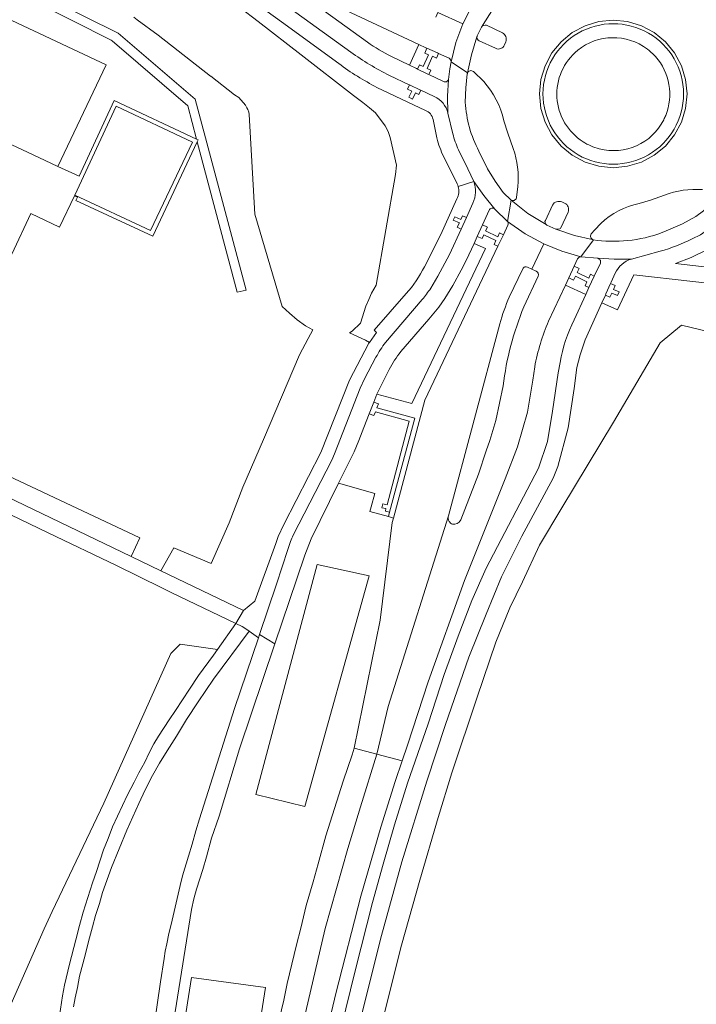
# Model space of a CAD drawing. Header units: metres. Extents: x 151213 to 156373, y 469495 to 475754.
# Tile 127 of 230: x 153640 to 153736, y 473066 to 473205. Entities that reach past the tile are written whole.
import ezdxf

# ---------------------------------------------------------------- set-up
doc = ezdxf.new("R2010")
doc.units = ezdxf.units.M
for name, color, linetype, lineweight in [('B-WE-OG-TERREIN_BEGROEID-GV', 252, 'Continuous', 18), ('B-WE-VH-GESLOTENVERHARDING_ASFALT-GV', 252, 'Continuous', 18), ('B-WE-VH-GESLOTENVERHARDING_BETON-GV', 252, 'Continuous', 18), ('B-WE-VH-GESLOTENVERHARDING_KUNSTSTOF-GV', 252, 'Continuous', 18), ('B-WE-VH-OPENVERHARDING_BETONSTRAATSTEEN-GV', 252, 'Continuous', 18), ('B-WE-VH-OPENVERHARDING_TEGEL-GV', 252, 'Continuous', 18)]:
    doc.layers.add(name, color=color, linetype=linetype, lineweight=lineweight)

msp = doc.modelspace()

# ---------------------------------------------------------------- linework, layer by layer
at = {"layer": 'B-WE-OG-TERREIN_BEGROEID-GV', "flags": 128}
for points in [[(153685.643, 473199.209), (153677.489, 473205.153), (153663.792, 473215.103), (153662.635, 473215.8), (153659.592, 473217.288), (153659.709, 473217.526), (153660.208, 473218.545), (153643.119, 473226.591), (153627.089, 473234.074)], [(153625.731, 473217.723), (153654.327, 473203.562), (153665.23, 473194.14), (153672.469, 473167), (153671.23, 473166.715), (153665.54, 473188.105), (153659.206, 473174.695), (153648.306, 473179.768), (153648.527, 473180.223), (153648.095, 473180.429), (153645.989, 473175.975), (153641.907, 473177.916), (153639.177, 473172.108)], [(153627.252, 473210.958), (153652.589, 473199.04), (153645.755, 473184.573), (153648.743, 473183.222), (153653.738, 473193.982), (153665.445, 473188.459), (153664.179, 473193.22), (153653.475, 473202.435), (153653.327, 473202.562), (153625.367, 473216.645)], [(153671.607, 473207.177), (153674.174, 473205.22), (153680.299, 473200.477), (153687.732, 473194.666), (153689.059, 473193.693), (153690.034, 473192.947), (153690.88, 473192.223), (153692.26, 473190.353), (153692.662, 473189.562), (153692.963, 473188.707), (153693.851, 473184.797), (153693.715, 473183.453), (153690.958, 473167.72), (153690.278, 473166.61), (153689.907, 473165.664), (153689.471, 473164.744), (153688.72, 473162.322), (153687.559, 473161.191), (153687.183, 473160.948), (153689.439, 473159.885), (153689.994, 473159.597), (153691.022, 473161.01), (153690.689, 473161.305), (153695.228, 473166.517)], [(153629.75, 473144.78), (153657.39, 473131.8), (153656.152, 473129.152), (153660.388, 473127.115), (153662.23, 473130.39), (153667.54, 473128.14), (153670.07, 473133.92), (153672, 473138.99), (153674.94, 473145.77), (153680.05, 473157.83), (153681.309, 473160.162), (153681.972, 473161.388), (153680.922, 473161.95), (153679.753, 473162.792), (153678.654, 473163.724), (153677.609, 473164.706), (153673.698, 473177.828), (153672.925, 473191.998), (153672.863, 473192.324), (153672.738, 473192.67), (153672.603, 473192.947), (153672.377, 473193.314), (153671.432, 473194.417), (153670.849, 473194.788), (153667.447, 473197.421), (153667.442, 473197.424), (153659.996, 473203.243), (153656.992, 473205.453), (153656.534, 473205.837)], [(153697.965, 473192.574), (153691.062, 473195.839)], [(153699.598, 473188.644), (153699.034, 473191.283)], [(153702.462, 473182.105), (153700.549, 473185.955)], [(153697.825, 473170.351), (153700.143, 473174.949), (153702.434, 473179.979)], [(153692.818, 473155.757), (153691.061, 473152.251), (153696.01, 473150.889), (153706.507, 473172.926), (153704.866, 473173.652), (153703.729, 473171.22), (153703.044, 473169.876), (153701.859, 473167.693)], [(153744.336, 473167.32), (153727.553, 473169.185), (153725.268, 473164.211), (153723.024, 473165.221), (153720.631, 473159.938), (153719.922, 473157.822), (153719.491, 473156.017), (153719.113, 473153.026), (153718.226, 473147.454), (153716.774, 473141.952), (153716.119, 473140.276), (153711.66, 473132.03), (153708.78, 473126.26), (153706.6, 473120.98), (153704.14, 473114.83), (153700.79, 473105.3), (153698.17, 473097.21), (153694.59, 473085.75), (153691.73, 473075.28), (153688.35, 473061.89)], [(153720.734, 473166.392), (153717.838, 473167.744), (153715.459, 473162.598)], [(153719.103, 473162.794), (153720.734, 473166.392)], [(153698.445, 473162.911), (153694.458, 473158.275)], [(153692.05, 473063.908), (153694.56, 473073.891), (153697.156, 473083.146), (153699.777, 473092.049), (153701.705, 473098.404), (153705.29, 473109.155), (153707.974, 473117.002), (153709.96, 473121.884), (153711.744, 473125.553), (153714.178, 473130.753), (153717.316, 473136.093), (153724.686, 473148.236), (153731.306, 473159.529), (153734.36, 473162.049), (153751.831, 473157.799)], [(153685.92, 473061.99), (153688, 473070.44), (153690.46, 473079.96), (153691.96, 473085.44), (153693.54, 473091.01), (153695.41, 473096.96), (153698.35, 473105.39), (153700.62, 473112.37), (153702.59, 473117.83), (153704.55, 473122.92), (153706.57, 473127.52), (153714.024, 473141.697), (153715.282, 473145.499), (153716.005, 473149.797), (153716.82, 473155.267), (153717.077, 473156.75)], [(153713.486, 473156.117), (153713.226, 473154.2), (153712.444, 473149.666), (153711.044, 473144.725), (153709.3, 473140.186), (153703.486, 473125.747), (153698.331, 473111.328), (153695.391, 473102.348), (153694.638, 473100.103), (153693.66, 473097.19), (153691.64, 473090.7), (153688.78, 473080.9), (153685.21, 473067.02), (153683.99, 473061.81)], [(153676.83, 473061.99), (153677.84, 473066.1), (153678.32, 473068.46), (153679.62, 473073.98), (153680.27, 473076.32), (153681.01, 473079.57), (153681.99, 473082.92), (153682.71, 473085.45), (153683.82, 473089.45), (153686.29, 473097.22), (153687.56, 473100.95), (153687.852, 473101.906), (153691.511, 473120.131), (153693.23, 473133.972), (153693.404, 473134.625), (153692.697, 473134.824), (153690.08, 473135.56), (153690.254, 473136.226), (153690.765, 473138.116), (153685.624, 473139.587), (153681.714, 473131.683), (153680.804, 473129.36), (153679.685, 473125.995), (153676.539, 473116.737), (153671.56, 473101.82), (153668.64, 473092.25), (153667.57, 473089.12), (153666.85, 473086.49), (153666.31, 473084.66), (153665.42, 473081.87), (153665.06, 473080.49), (153664.73, 473079), (153660.601, 473053.182)], [(153658.81, 473058.206), (153660.34, 473068.71), (153660.85, 473072.02), (153660.99, 473073.08), (153661.23, 473074.11), (153661.51, 473075.55), (153661.83, 473076.84), (153663.11, 473082.37), (153663.46, 473083.78), (153664.29, 473086.58), (153664.82, 473088.29), (153665.33, 473090.14), (153665.84, 473091.89), (153670.84, 473107.57), (153674.242, 473117.587), (153672.909, 473118.561), (153667.85, 473111.72), (153665.69, 473108.52), (153664.02, 473105.97), (153662.59, 473103.62), (153661.26, 473101.54), (153660.19, 473099.8), (153659.19, 473098.04), (153658.14, 473095.98), (153657.23, 473094.05), (153655.52, 473090.27), (153653.37, 473084.93), (153652.1, 473081.4), (153651.64, 473079.84), (153651.1, 473078.15), (153650.64, 473076.51), (153650.08, 473074.42), (153649.62, 473072.51), (153648.82, 473069.52), (153648.51, 473067.89), (153648.2, 473066.41), (153647.96, 473065.13)], [(153645.96, 473063.89), (153646.41, 473066.69), (153646.69, 473068.21), (153647.4, 473071.19), (153648.31, 473074.66), (153648.82, 473076.69), (153649.33, 473078.61), (153650.67, 473082.75), (153651.24, 473084.4), (153652.22, 473087.46), (153652.86, 473089.07), (153653.49, 473090.71), (153654.19, 473092.26), (153655.64, 473095.3), (153656.58, 473097.07), (153657.26, 473098.43), (153658.1, 473099.94), (153658.7, 473101.23), (153659.37, 473102.52), (153660.03, 473103.61), (153661.54, 473105.96), (153662.46, 473107.27), (153664.42, 473110.31), (153665.71, 473112.25), (153667.86, 473115.12), (153668.435, 473115.935), (153663.114, 473116.681), (153661.767, 473115.371), (153652.288, 473094.081), (153644.915, 473078.683), (153643.797, 473076.227), (153636.429, 473059.664)]]:
    msp.add_lwpolyline(points, dxfattribs=at)
at = {"layer": 'B-WE-OG-TERREIN_BEGROEID-GV'}
for points in [[(153691.062, 473195.839, -0.0380882), (153685.643, 473199.209)], [(153699.034, 473191.283, 0.2516998), (153697.965, 473192.574)], [(153700.549, 473185.955, -0.0545516), (153699.598, 473188.644)], [(153702.609, 473181.759, 0.0429648), (153702.462, 473182.105)], [(153702.434, 473179.979, 0.2106267), (153702.609, 473181.759)], [(153695.228, 473166.517, 0.0601934), (153697.825, 473170.351)], [(153701.859, 473167.693, -0.0585628), (153698.445, 473162.911)], [(153715.459, 473162.598, 0.056031), (153713.486, 473156.117)], [(153717.077, 473156.75, -0.0694511), (153719.103, 473162.794)], [(153694.458, 473158.275, 0.0428292), (153692.818, 473155.757)]]:
    msp.add_lwpolyline(points, format="xyb", dxfattribs=at)
at = {"layer": 'B-WE-OG-TERREIN_BEGROEID-GV', "flags": 128}
for points in [[(153682.556, 473128.002), (153689.985, 473126.405), (153680.815, 473093.641), (153673.867, 473095.348)], [(153682.556, 473128.002), (153673.867, 473095.348), (153680.815, 473093.641), (153689.985, 473126.405)], [(153664.738, 473069.307), (153675.215, 473067.884), (153671.475, 473044.23), (153661.034, 473045.881)], [(153664.738, 473069.307), (153661.034, 473045.881), (153671.475, 473044.23), (153675.215, 473067.884)]]:
    msp.add_lwpolyline(points, close=True, dxfattribs=at)
at = {"layer": 'B-WE-VH-GESLOTENVERHARDING_ASFALT-GV', "flags": 128}
for points in [[(153645.32, 473226.593), (153645.63, 473226.45), (153660.619, 473219.383), (153664.194, 473217.529), (153665.088, 473216.979), (153681.978, 473209.01), (153682.019, 473208.999), (153682.15, 473208.928), (153697.026, 473201.935), (153698.027, 473201.479), (153698.176, 473201.411), (153699.665, 473200.732), (153699.816, 473200.663), (153701.32, 473199.977)], [(153689.711, 473202.243), (153681.596, 473208.131), (153681.497, 473208.214), (153681.453, 473208.264), (153681.427, 473208.315), (153681.395, 473208.389), (153681.373, 473208.495), (153681.373, 473208.58), (153681.39, 473208.674), (153681.411, 473208.733), (153681.45, 473208.806), (153681.489, 473208.858), (153681.528, 473208.898), (153681.58, 473208.94), (153681.644, 473208.977), (153681.725, 473209.008), (153681.85, 473209.026), (153681.947, 473209.018), (153681.978, 473209.01), (153665.088, 473216.979), (153679.551, 473206.476), (153687.348, 473200.846)], [(153700.034, 473207.139), (153699.741, 473206.486), (153703.27, 473204.849), (153704.642, 473207.55), (153706.324, 473210.07)], [(153705.32, 473203.152), (153705.943, 473204.418), (153707.648, 473207.083), (153709.513, 473209.399), (153706.324, 473210.07), (153704.642, 473207.55), (153703.27, 473204.849), (153702.292, 473202.209), (153701.61, 473199.477), (153703.939, 473197.881)], [(153709.513, 473209.399), (153707.648, 473207.083), (153705.943, 473204.418)], [(153701.61, 473199.477), (153702.292, 473202.209), (153703.27, 473204.849), (153699.741, 473206.486), (153699.449, 473205.834)], [(153706.614, 473204.67), (153708.895, 473203.603)], [(153703.939, 473197.881), (153704.494, 473200.478), (153705.278, 473203.017)], [(153705.278, 473203.017), (153704.494, 473200.478), (153703.939, 473197.881)], [(153707.899, 473201.388), (153705.571, 473202.47)], [(153709.373, 473202.323), (153709.201, 473201.893)], [(153700.535, 473196.661), (153698.442, 473197.664), (153698.297, 473197.733), (153696.818, 473198.441), (153696.673, 473198.51), (153695.681, 473198.985), (153693.114, 473200.214)], [(153703.939, 473197.881), (153701.61, 473199.477), (153701.44, 473198.484), (153701.217, 473196.953), (153701.101, 473194.566), (153701.149, 473192.177), (153701.852, 473189.247)], [(153692.849, 473197.544), (153695.63, 473196.221), (153695.681, 473196.197), (153697.255, 473195.448), (153697.306, 473195.424), (153699.213, 473194.517)], [(153703.626, 473193.74), (153703.683, 473195.774), (153703.909, 473197.741)], [(153704.764, 473198.087), (153706.234, 473196.661)], [(153701.149, 473192.177), (153701.101, 473194.566), (153701.217, 473196.953)], [(153709.089, 473191.097), (153709.652, 473189.319), (153710.446, 473187.171)], [(153702.646, 473186.951), (153704.004, 473184.271), (153704.814, 473182.456), (153706.255, 473180.446), (153707.822, 473178.531), (153709.621, 473176.768), (153710.132, 473179.812)], [(153710.132, 473179.812), (153709.015, 473180.905), (153707.855, 473182.488), (153706.767, 473184.252), (153705.551, 473186.77)], [(153707.822, 473178.531), (153706.255, 473180.446), (153704.814, 473182.456)], [(153711.095, 473181.728), (153710.909, 473180.167), (153710.898, 473180.097), (153710.856, 473180.001), (153710.813, 473179.944), (153710.76, 473179.887), (153710.669, 473179.831), (153710.544, 473179.778), (153710.451, 473179.761), (153710.354, 473179.759), (153710.265, 473179.767), (153710.132, 473179.812), (153712.527, 473177.921), (153715.118, 473176.326)], [(153704.711, 473179.373), (153703.78, 473177.333), (153703.032, 473175.696), (153701.38, 473172.076), (153699.73, 473169.003), (153698.708, 473167.282)], [(153717.33, 473179.551), (153717.713, 473179.392)], [(153728.321, 473179.355), (153729.939, 473179.822), (153731.914, 473180.517)], [(153739.748, 473180.246), (153737.469, 473178.279), (153736.396, 473177.504), (153734.492, 473176.424), (153732.163, 473175.425)], [(153735.835, 473174.299), (153737.047, 473174.887), (153739.073, 473176.349), (153741.002, 473177.936), (153742.653, 473179.758), (153739.867, 473180.397)], [(153701.859, 473167.693), (153703.044, 473169.876), (153703.729, 473171.22), (153704.866, 473173.652), (153705.322, 473174.654), (153706.067, 473176.292), (153707.017, 473178.375)], [(153714.995, 473176.936), (153716.031, 473179.109)], [(153718.235, 473178.107), (153717.208, 473175.892), (153717.135, 473175.776), (153717.038, 473175.708), (153716.768, 473175.679), (153716.495, 473175.669), (153719.118, 473174.792), (153721.642, 473174.216), (153721.815, 473174.176)], [(153712.111, 473175.036), (153709.621, 473176.768)], [(153721.508, 473174.997), (153722.019, 473175.603), (153722.875, 473176.504)], [(153709.684, 473176.271), (153709.027, 473174.887), (153708.255, 473173.261), (153707.82, 473172.346), (153697.88, 473151.383), (153693.404, 473134.625), (153693.23, 473133.972), (153691.511, 473120.131), (153687.852, 473101.906), (153691.049, 473101.063), (153692.65, 473107.828), (153701.226, 473134.949), (153708.519, 473162.225)], [(153712.457, 473170.271), (153713.077, 473169.989), (153714.78, 473173.593), (153712.111, 473175.036)], [(153720.031, 473171.755), (153717.358, 473172.539), (153714.78, 473173.593), (153713.077, 473169.989), (153713.697, 473169.708)], [(153722.347, 473174.091), (153721.815, 473174.176), (153720.031, 473171.755)], [(153720.031, 473171.755), (153722.47, 473171.549), (153724.772, 473171.417), (153727.217, 473171.435), (153731.312, 473172.549)], [(153715.459, 473162.598), (153717.838, 473167.744), (153718.318, 473168.781), (153719.073, 473170.415), (153719.553, 473171.452)], [(153727.217, 473171.435), (153724.772, 473171.417), (153722.47, 473171.549), (153722.495, 473171.529), (153722.605, 473171.476), (153722.661, 473171.436), (153722.731, 473171.364), (153722.779, 473171.294), (153722.81, 473171.228), (153722.833, 473171.15), (153722.842, 473171.09), (153722.842, 473170.996), (153722.833, 473170.932), (153722.807, 473170.85), (153721.948, 473169.026), (153721.194, 473167.391), (153720.734, 473166.392), (153719.103, 473162.794)], [(153688.35, 473061.89), (153691.73, 473075.28), (153694.59, 473085.75), (153698.17, 473097.21), (153700.79, 473105.3), (153704.14, 473114.83), (153706.6, 473120.98), (153708.78, 473126.26), (153711.66, 473132.03), (153716.119, 473140.276), (153716.774, 473141.952), (153718.226, 473147.454), (153719.113, 473153.026), (153719.491, 473156.017), (153719.922, 473157.822), (153720.631, 473159.938), (153723.024, 473165.221), (153723.518, 473166.312), (153723.602, 473166.498), (153724.261, 473167.952), (153724.345, 473168.138), (153724.923, 473169.415)], [(153709.877, 473166.036), (153711.779, 473170.034)], [(153713.965, 473169.009), (153711.934, 473164.65)], [(153697.506, 473165.666), (153692.289, 473159.59)], [(153694.458, 473158.275), (153698.445, 473162.911)], [(153690.927, 473157.475), (153689.314, 473154.407), (153688.707, 473153.101), (153685.026, 473143.769), (153684.641, 473142.865), (153679.158, 473132.196)], [(153717.077, 473156.75), (153716.82, 473155.267), (153716.005, 473149.797), (153715.282, 473145.499), (153714.024, 473141.697)], [(153678.795, 473131.274), (153678.386, 473130.175), (153676.78, 473125.23), (153674.4, 473118.061), (153676.539, 473116.737), (153679.685, 473125.995), (153680.804, 473129.36), (153681.714, 473131.683), (153685.624, 473139.587), (153687.828, 473144.043), (153688.477, 473145.64), (153689.2, 473147.496), (153689.949, 473149.42), (153690.606, 473151.107), (153691.061, 473152.251), (153692.818, 473155.757)], [(153701.226, 473134.949), (153692.65, 473107.828), (153691.049, 473101.063), (153694.638, 473100.103), (153695.391, 473102.348), (153698.331, 473111.328), (153703.486, 473125.747), (153709.3, 473140.186), (153711.044, 473144.725), (153712.444, 473149.666), (153713.226, 473154.2), (153713.486, 473156.117)], [(153708.988, 473153.406), (153707.952, 473148.497), (153707.124, 473145.653), (153706.596, 473144.157), (153705.494, 473140.88), (153702.976, 473134.35)], [(153714.024, 473141.697), (153706.57, 473127.52), (153704.55, 473122.92), (153702.59, 473117.83), (153700.62, 473112.37), (153698.35, 473105.39), (153695.41, 473096.96), (153693.54, 473091.01), (153691.96, 473085.44), (153690.46, 473079.96), (153688, 473070.44), (153685.92, 473061.99)], [(153647.96, 473065.13), (153648.2, 473066.41), (153648.51, 473067.89), (153648.82, 473069.52), (153649.62, 473072.51), (153650.08, 473074.42), (153650.64, 473076.51), (153651.1, 473078.15), (153651.64, 473079.84), (153652.1, 473081.4), (153653.37, 473084.93), (153655.52, 473090.27), (153657.23, 473094.05), (153658.14, 473095.98), (153659.19, 473098.04), (153660.19, 473099.8), (153661.26, 473101.54), (153662.59, 473103.62), (153664.02, 473105.97), (153665.69, 473108.52), (153667.85, 473111.72), (153672.909, 473118.561), (153672.58, 473118.8), (153671.91, 473119.22), (153671.028, 473119.612), (153668.435, 473115.935), (153667.86, 473115.12), (153665.71, 473112.25), (153664.42, 473110.31), (153662.46, 473107.27), (153661.54, 473105.96), (153660.03, 473103.61), (153659.37, 473102.52), (153658.7, 473101.23), (153658.1, 473099.94), (153657.26, 473098.43), (153656.58, 473097.07), (153655.64, 473095.3), (153654.19, 473092.26), (153653.49, 473090.71), (153652.86, 473089.07), (153652.22, 473087.46), (153651.24, 473084.4), (153650.67, 473082.75), (153649.33, 473078.61), (153648.82, 473076.69), (153648.31, 473074.66), (153647.4, 473071.19), (153646.69, 473068.21), (153646.41, 473066.69), (153645.96, 473063.89)], [(153691.049, 473101.063), (153687.852, 473101.906), (153687.56, 473100.95), (153686.29, 473097.22), (153683.82, 473089.45), (153682.71, 473085.45), (153681.99, 473082.92), (153681.01, 473079.57), (153680.27, 473076.32), (153679.62, 473073.98), (153678.32, 473068.46), (153677.84, 473066.1), (153676.83, 473061.99), (153675.37, 473055.14), (153673.44, 473045.48), (153669.97, 473026.77), (153665.54, 473000), (153663.057, 472983.706), (153659.861, 472964.186), (153655.53, 472937.175)], [(153662.992, 472960.501), (153665.986, 472981.381), (153667.906, 472993.461), (153672.046, 473018.792), (153673.867, 473028.814), (153676.109, 473040.972), (153677.852, 473050.304), (153679.6, 473058.602), (153683.713, 473076.277), (153686.924, 473087.662), (153688.722, 473093.598), (153691.049, 473101.063)], [(153683.99, 473061.81), (153685.21, 473067.02), (153688.78, 473080.9), (153691.64, 473090.7), (153693.66, 473097.19), (153694.638, 473100.103), (153691.049, 473101.063), (153688.722, 473093.598), (153686.924, 473087.662), (153683.713, 473076.277), (153679.6, 473058.602)]]:
    msp.add_lwpolyline(points, dxfattribs=at)
for points in [[(153645.755, 473184.573), (153652.589, 473199.04), (153627.252, 473210.958), (153620.419, 473196.492), (153643.024, 473185.858)], [(153726.688, 473205.184), (153728.655, 473204.587), (153730.467, 473203.618), (153732.056, 473202.314), (153733.36, 473200.726), (153734.328, 473198.913), (153734.925, 473196.946), (153735.126, 473194.901), (153734.925, 473192.856), (153734.328, 473190.889), (153733.36, 473189.077), (153732.056, 473187.488), (153730.467, 473186.184), (153728.655, 473185.215), (153726.688, 473184.619), (153724.643, 473184.417), (153722.597, 473184.619), (153720.631, 473185.215), (153718.818, 473186.184), (153717.229, 473187.488), (153715.926, 473189.077), (153714.957, 473190.889), (153714.36, 473192.856), (153714.159, 473194.901), (153714.36, 473196.946), (153714.957, 473198.913), (153715.926, 473200.726), (153717.229, 473202.314), (153718.818, 473203.618), (153720.631, 473204.587), (153722.597, 473205.184), (153724.643, 473205.385)], [(153716.495, 473175.669), (153715.227, 473176.259), (153715.118, 473176.326), (153712.527, 473177.921), (153710.132, 473179.812), (153709.621, 473176.768), (153712.111, 473175.036), (153714.78, 473173.593), (153717.358, 473172.539), (153720.031, 473171.755), (153721.815, 473174.176), (153721.642, 473174.216), (153719.118, 473174.792)]]:
    msp.add_lwpolyline(points, close=True, dxfattribs=at)
at = {"layer": 'B-WE-VH-GESLOTENVERHARDING_ASFALT-GV'}
for points in [[(153705.943, 473204.418, -0.3306661), (153706.614, 473204.67)], [(153705.571, 473202.47, -0.3381361), (153705.278, 473203.017)], [(153705.278, 473203.017, -0.0738407), (153705.32, 473203.152)], [(153708.895, 473203.603, -0.3969502), (153709.373, 473202.323)], [(153693.114, 473200.214, -0.0250193), (153689.711, 473202.243)], [(153709.201, 473201.893, -0.4490756), (153707.899, 473201.388)], [(153687.348, 473200.846, 0.0407634), (153692.849, 473197.544)], [(153701.32, 473199.977, -0.2759653), (153701.61, 473199.477)], [(153703.909, 473197.741, -0.0712196), (153703.939, 473197.881)], [(153703.939, 473197.881, -0.5308045), (153704.764, 473198.087)], [(153701.217, 473196.953, -0.4661948), (153700.535, 473196.661)], [(153706.234, 473196.661, -0.1317312), (153709.089, 473191.097)], [(153699.213, 473194.517, -0.2357511), (153701.149, 473192.177)], [(153705.551, 473186.77, -0.1100492), (153703.626, 473193.74)], [(153701.852, 473189.247, 0.0434757), (153702.646, 473186.951)], [(153710.446, 473187.171, -0.1019836), (153711.095, 473181.728)], [(153704.814, 473182.456, -0.197542), (153704.711, 473179.373)], [(153731.914, 473180.517, -0.1089173), (153737.313, 473181.313)], [(153716.031, 473179.109, -0.3938646), (153717.33, 473179.551)], [(153717.713, 473179.392, -0.4032689), (153718.235, 473178.107)], [(153722.875, 473176.504, -0.1360695), (153728.321, 473179.355)], [(153707.017, 473178.375, -0.5737901), (153707.822, 473178.531)], [(153709.621, 473176.768, -0.3359737), (153709.684, 473176.271)], [(153715.118, 473176.326, -0.3589659), (153714.995, 473176.936)], [(153721.815, 473174.176, -0.5249034), (153721.508, 473174.997)], [(153732.163, 473175.425, -0.1269447), (153722.347, 473174.091)], [(153731.312, 473172.549, 0.0456414), (153735.835, 473174.299)], [(153719.553, 473171.452, -0.2985519), (153720.031, 473171.755)], [(153724.923, 473169.415, -0.22067), (153727.217, 473171.435)], [(153711.779, 473170.034, -0.4531178), (153712.457, 473170.271)], [(153713.697, 473169.708, -0.3800728), (153713.965, 473169.009)], [(153698.708, 473167.282, -0.0127092), (153697.506, 473165.666)], [(153698.445, 473162.911, 0.0585628), (153701.859, 473167.693)], [(153708.519, 473162.225, -0.0315077), (153709.877, 473166.036)], [(153711.934, 473164.65, 0.0656489), (153708.988, 473153.406)], [(153713.486, 473156.117, -0.056031), (153715.459, 473162.598)], [(153719.103, 473162.794, 0.0694511), (153717.077, 473156.75)], [(153692.289, 473159.59, 0.0352779), (153690.927, 473157.475)], [(153692.818, 473155.757, -0.0428292), (153694.458, 473158.275)], [(153701.328, 473134.146, -0.1843401), (153701.226, 473134.949)], [(153701.794, 473133.739, -0.1821502), (153701.328, 473134.146)], [(153702.976, 473134.35, -0.3395023), (153701.794, 473133.739)], [(153679.158, 473132.196, 0.0335468), (153678.795, 473131.274)]]:
    msp.add_lwpolyline(points, format="xyb", dxfattribs=at)
at = {"layer": 'B-WE-VH-GESLOTENVERHARDING_BETON-GV', "flags": 128}
for points in [[(153705.943, 473204.418), (153705.32, 473203.152)], [(153708.895, 473203.603), (153706.614, 473204.67)], [(153705.571, 473202.47), (153707.899, 473201.388)], [(153709.201, 473201.893), (153709.373, 473202.323)], [(153717.713, 473179.392), (153717.33, 473179.551)], [(153716.031, 473179.109), (153714.995, 473176.936)], [(153715.227, 473176.259), (153716.495, 473175.669), (153716.768, 473175.679), (153717.038, 473175.708), (153717.135, 473175.776), (153717.208, 473175.892), (153718.235, 473178.107)], [(153715.118, 473176.326), (153715.227, 473176.259)], [(153711.779, 473170.034), (153709.877, 473166.036)], [(153713.697, 473169.708), (153713.077, 473169.989), (153712.457, 473170.271)], [(153711.934, 473164.65), (153713.965, 473169.009)], [(153708.519, 473162.225), (153701.226, 473134.949)], [(153702.976, 473134.35), (153705.494, 473140.88), (153706.596, 473144.157), (153707.124, 473145.653), (153707.952, 473148.497), (153708.988, 473153.406)], [(153660.601, 473053.182), (153664.73, 473079), (153665.06, 473080.49), (153665.42, 473081.87), (153666.31, 473084.66), (153666.85, 473086.49), (153667.57, 473089.12), (153668.64, 473092.25), (153671.56, 473101.82), (153676.539, 473116.737), (153674.4, 473118.061), (153674.242, 473117.587), (153670.84, 473107.57), (153665.84, 473091.89), (153665.33, 473090.14), (153664.82, 473088.29), (153664.29, 473086.58), (153663.46, 473083.78), (153663.11, 473082.37), (153661.83, 473076.84), (153661.51, 473075.55), (153661.23, 473074.11), (153660.99, 473073.08), (153660.85, 473072.02), (153660.34, 473068.71), (153658.81, 473058.206)]]:
    msp.add_lwpolyline(points, dxfattribs=at)
at = {"layer": 'B-WE-VH-GESLOTENVERHARDING_BETON-GV'}
for points in [[(153706.614, 473204.67, 0.3306661), (153705.943, 473204.418)], [(153714.659, 473194.901, -1.0000501), (153734.626, 473194.901)], [(153705.278, 473203.017, 0.3381361), (153705.571, 473202.47)], [(153705.32, 473203.152, 0.0738407), (153705.278, 473203.017)], [(153709.373, 473202.323, 0.3969502), (153708.895, 473203.603)], [(153707.899, 473201.388, 0.4490756), (153709.201, 473201.893)], [(153734.626, 473194.901, -1.0000501), (153714.659, 473194.901)], [(153717.33, 473179.551, 0.3938646), (153716.031, 473179.109)], [(153718.235, 473178.107, 0.4032689), (153717.713, 473179.392)], [(153714.995, 473176.936, 0.3589659), (153715.118, 473176.326)], [(153712.457, 473170.271, 0.4531178), (153711.779, 473170.034)], [(153713.965, 473169.009, 0.3800728), (153713.697, 473169.708)], [(153709.877, 473166.036, 0.0315077), (153708.519, 473162.225)], [(153708.988, 473153.406, -0.0656489), (153711.934, 473164.65)], [(153701.226, 473134.949, 0.1843401), (153701.328, 473134.146)], [(153701.328, 473134.146, 0.1821502), (153701.794, 473133.739)], [(153701.794, 473133.739, 0.3395023), (153702.976, 473134.35)]]:
    msp.add_lwpolyline(points, format="xyb", dxfattribs=at)
at = {"layer": 'B-WE-VH-GESLOTENVERHARDING_BETON-GV', "flags": 128}
msp.add_lwpolyline([(153722.597, 473205.184), (153720.631, 473204.587), (153718.818, 473203.618), (153717.229, 473202.314), (153715.926, 473200.726), (153714.957, 473198.913), (153714.36, 473196.946), (153714.159, 473194.901), (153714.36, 473192.856), (153714.957, 473190.889), (153715.926, 473189.077), (153717.229, 473187.488), (153718.818, 473186.184), (153720.631, 473185.215), (153722.597, 473184.619), (153724.643, 473184.417), (153726.688, 473184.619), (153728.655, 473185.215), (153730.467, 473186.184), (153732.056, 473187.488), (153733.36, 473189.077), (153734.328, 473190.889), (153734.925, 473192.856), (153735.126, 473194.901), (153734.925, 473196.946), (153734.328, 473198.913), (153733.36, 473200.726), (153732.056, 473202.314), (153730.467, 473203.618), (153728.655, 473204.587), (153726.688, 473205.184), (153724.643, 473205.385)], close=True, dxfattribs=at)
at = {"layer": 'B-WE-VH-GESLOTENVERHARDING_KUNSTSTOF-GV', "flags": 128}
msp.add_lwpolyline([(153664.861, 473188.072), (153654.028, 473193.182), (153648.143, 473180.505), (153658.918, 473175.491)], close=True, dxfattribs=at)
at = {"layer": 'B-WE-VH-OPENVERHARDING_BETONSTRAATSTEEN-GV'}
for points in [[(153734.626, 473194.901, 1.0000501), (153714.659, 473194.901)], [(153719.588, 473201.107, -0.3453858), (153729.49, 473201.279)], [(153720.36, 473188.102, -0.5125689), (153719.588, 473201.107)], [(153729.49, 473201.279, -0.0415844), (153730.48, 473200.391)], [(153730.48, 473200.391, -0.0087538), (153730.646, 473200.21)], [(153730.646, 473200.21, -0.2830074), (153732.092, 473191.857)], [(153714.659, 473194.901, 1.0000501), (153734.626, 473194.901)], [(153732.092, 473191.857, -0.0197819), (153731.814, 473191.239)], [(153731.814, 473191.239, -0.3556756), (153722.649, 473187.113)], [(153722.649, 473187.113, -0.078146), (153720.36, 473188.102)]]:
    msp.add_lwpolyline(points, format="xyb", dxfattribs=at)
at = {"layer": 'B-WE-VH-OPENVERHARDING_TEGEL-GV', "flags": 128}
for points in [[(153687.348, 473200.846), (153679.551, 473206.476), (153665.088, 473216.979), (153664.194, 473217.529), (153660.619, 473219.383), (153660.208, 473218.545), (153659.709, 473217.526), (153659.592, 473217.288), (153662.635, 473215.8), (153663.792, 473215.103), (153677.489, 473205.153), (153685.643, 473199.209)], [(153701.32, 473199.977), (153699.816, 473200.663), (153699.542, 473199.99), (153698.965, 473200.25), (153698.197, 473198.542), (153698.738, 473198.283), (153698.442, 473197.664), (153700.535, 473196.661)], [(153701.217, 473196.953), (153701.44, 473198.484), (153701.61, 473199.477)], [(153699.213, 473194.517), (153697.306, 473195.424), (153697.015, 473194.814), (153696.533, 473195.044), (153696.123, 473194.182), (153695.607, 473194.427), (153696.017, 473195.289), (153695.39, 473195.587), (153695.681, 473196.197), (153695.63, 473196.221), (153692.849, 473197.544)], [(153639.177, 473172.108), (153641.907, 473177.916), (153645.989, 473175.975), (153648.095, 473180.429), (153648.527, 473180.223), (153648.306, 473179.768), (153659.206, 473174.695), (153665.54, 473188.105), (153665.66, 473188.358), (153665.445, 473188.459), (153653.738, 473193.982), (153648.743, 473183.222), (153645.755, 473184.573), (153643.024, 473185.858), (153620.419, 473196.492)], [(153691.062, 473195.839), (153697.965, 473192.574)], [(153701.852, 473189.247), (153701.149, 473192.177)], [(153699.034, 473191.283), (153699.598, 473188.644)], [(153702.609, 473181.759), (153704.814, 473182.456), (153704.004, 473184.271), (153702.646, 473186.951)], [(153700.549, 473185.955), (153702.462, 473182.105)], [(153704.814, 473182.456), (153702.609, 473181.759)], [(153702.434, 473179.979), (153700.143, 473174.949), (153697.825, 473170.351)], [(153698.708, 473167.282), (153699.73, 473169.003), (153701.38, 473172.076), (153703.032, 473175.696), (153702.487, 473175.945), (153702.777, 473176.58), (153701.908, 473176.976), (153702.127, 473177.456), (153702.996, 473177.059), (153703.234, 473177.582), (153703.78, 473177.333), (153704.711, 473179.373)], [(153707.017, 473178.375), (153706.067, 473176.292), (153706.769, 473175.973), (153706.507, 473175.428), (153708.227, 473174.603), (153708.485, 473175.145), (153709.027, 473174.887), (153709.684, 473176.271)], [(153709.621, 473176.768), (153707.822, 473178.531)], [(153737.047, 473174.887), (153735.835, 473174.299)], [(153731.312, 473172.549), (153727.217, 473171.435)], [(153742.508, 473169.781), (153733.504, 473170.782), (153735.717, 473171.67), (153737.929, 473172.744)], [(153719.553, 473171.452), (153719.073, 473170.415), (153719.79, 473170.084), (153719.521, 473169.541), (153721.152, 473168.732), (153721.403, 473169.277), (153721.948, 473169.026), (153722.807, 473170.85), (153722.833, 473170.932), (153722.842, 473170.996), (153722.842, 473171.09), (153722.833, 473171.15), (153722.81, 473171.228), (153722.779, 473171.294), (153722.731, 473171.364), (153722.661, 473171.436), (153722.605, 473171.476), (153722.495, 473171.529), (153722.47, 473171.549), (153720.031, 473171.755)], [(153724.923, 473169.415), (153724.345, 473168.138), (153724.261, 473167.952), (153724.918, 473167.654), (153724.673, 473167.113), (153725.46, 473166.757), (153725.227, 473166.242), (153724.44, 473166.599), (153724.176, 473166.015), (153723.518, 473166.312), (153723.024, 473165.221), (153725.268, 473164.211), (153727.553, 473169.185), (153744.336, 473167.32), (153759.32, 473165.8), (153780.95, 473163.46), (153783.282, 473163.287), (153788.28, 473162.79), (153801.87, 473161.62), (153817.27, 473161.58), (153825.721, 473161.618), (153827.64, 473161.57), (153850.41, 473161.66), (153850.476, 473165.406)], [(153695.228, 473166.517), (153690.689, 473161.305), (153691.022, 473161.01), (153689.994, 473159.597), (153689.894, 473159.459), (153687.167, 473154.216), (153683.088, 473143.952), (153677.837, 473133.713), (153677.043, 473131.976), (153676.71, 473131.018), (153673.7, 473122.79), (153672.09, 473121.49), (153671.028, 473119.612), (153671.91, 473119.22), (153672.58, 473118.8), (153672.909, 473118.561), (153674.242, 473117.587), (153674.4, 473118.061), (153676.78, 473125.23), (153678.386, 473130.175), (153678.795, 473131.274)], [(153692.289, 473159.59), (153697.506, 473165.666)], [(153679.158, 473132.196), (153684.641, 473142.865), (153685.026, 473143.769), (153688.707, 473153.101), (153689.314, 473154.407), (153690.927, 473157.475)]]:
    msp.add_lwpolyline(points, dxfattribs=at)
for points in [[(153695.681, 473198.985), (153696.673, 473198.51), (153696.818, 473198.441), (153697.114, 473199.06), (153697.655, 473198.801), (153698.408, 473200.474), (153697.874, 473200.714), (153698.176, 473201.411), (153698.027, 473201.479), (153697.026, 473201.935)], [(153698.176, 473201.411), (153697.874, 473200.714), (153698.408, 473200.474), (153697.655, 473198.801), (153697.114, 473199.06), (153696.818, 473198.441), (153698.297, 473197.733), (153698.442, 473197.664), (153698.738, 473198.283), (153698.197, 473198.542), (153698.965, 473200.25), (153699.542, 473199.99), (153699.816, 473200.663), (153699.665, 473200.732)], [(153695.607, 473194.427), (153696.123, 473194.182), (153696.533, 473195.044), (153697.015, 473194.814), (153697.306, 473195.424), (153697.255, 473195.448), (153695.681, 473196.197), (153695.39, 473195.587), (153696.017, 473195.289)], [(153648.143, 473180.505), (153654.028, 473193.182), (153664.861, 473188.072), (153658.918, 473175.491)], [(153703.032, 473175.696), (153703.78, 473177.333), (153703.234, 473177.582), (153702.996, 473177.059), (153702.127, 473177.456), (153701.908, 473176.976), (153702.777, 473176.58), (153702.487, 473175.945)], [(153707.97, 473174.061), (153707.713, 473173.519), (153708.255, 473173.261), (153709.027, 473174.887), (153708.485, 473175.145), (153708.227, 473174.603), (153706.507, 473175.428), (153706.769, 473175.973), (153706.067, 473176.292), (153705.322, 473174.654), (153706.004, 473174.336), (153706.266, 473174.88)], [(153708.255, 473173.261), (153707.713, 473173.519), (153707.97, 473174.061), (153706.266, 473174.88), (153706.004, 473174.336), (153705.322, 473174.654), (153704.866, 473173.652), (153706.507, 473172.926), (153696.01, 473150.889), (153691.061, 473152.251), (153690.606, 473151.107), (153691.276, 473150.86), (153691.054, 473150.311), (153696.431, 473148.841), (153692.852, 473135.46), (153692.697, 473134.824), (153693.404, 473134.625), (153697.88, 473151.383), (153707.82, 473172.346)], [(153719.073, 473170.415), (153718.318, 473168.781), (153719.006, 473168.457), (153719.273, 473168.995), (153720.901, 473168.187), (153720.649, 473167.642), (153721.194, 473167.391), (153721.948, 473169.026), (153721.403, 473169.277), (153721.152, 473168.732), (153719.521, 473169.541), (153719.79, 473170.084)], [(153717.838, 473167.744), (153720.734, 473166.392), (153721.194, 473167.391), (153720.649, 473167.642), (153720.901, 473168.187), (153719.273, 473168.995), (153719.006, 473168.457), (153718.318, 473168.781)], [(153723.602, 473166.498), (153723.518, 473166.312), (153724.176, 473166.015), (153724.44, 473166.599), (153725.227, 473166.242), (153725.46, 473166.757), (153724.673, 473167.113), (153724.918, 473167.654), (153724.261, 473167.952)], [(153691.779, 473136.088), (153692.328, 473135.957), (153692.273, 473135.603), (153692.852, 473135.46), (153696.431, 473148.841), (153691.054, 473150.311), (153691.276, 473150.86), (153690.606, 473151.107), (153689.949, 473149.42), (153690.631, 473149.19), (153690.846, 473149.734), (153695.661, 473148.405), (153692.501, 473136.487), (153691.924, 473136.631)], [(153692.852, 473135.46), (153692.273, 473135.603), (153692.328, 473135.957), (153691.779, 473136.088), (153691.924, 473136.631), (153692.501, 473136.487), (153695.661, 473148.405), (153690.846, 473149.734), (153690.631, 473149.19), (153689.949, 473149.42), (153689.2, 473147.496), (153688.477, 473145.64), (153687.828, 473144.043), (153685.624, 473139.587), (153690.765, 473138.116), (153690.254, 473136.226), (153690.08, 473135.56), (153692.697, 473134.824)], [(153644.381, 473132.508), (153654.053, 473127.862), (153660.5, 473124.683), (153661.848, 473124.034), (153671.028, 473119.612), (153672.09, 473121.49), (153660.388, 473127.115), (153656.152, 473129.152), (153630.82, 473141.33), (153627.28, 473133.97), (153624.989, 473135.069), (153622.218, 473136.398), (153620.959, 473137.001), (153620.42, 473137.26), (153620.178, 473136.764), (153615.449, 473127.077), (153617.11, 473126.28), (153617.44, 473126.42), (153621.23, 473134.41), (153621.65, 473134.6), (153627.49, 473131.77), (153628.713, 473131.177), (153629.05, 473131.87), (153632.33, 473138.28)]]:
    msp.add_lwpolyline(points, close=True, dxfattribs=at)
at = {"layer": 'B-WE-VH-OPENVERHARDING_TEGEL-GV'}
for points in [[(153692.849, 473197.544, -0.0407634), (153687.348, 473200.846)], [(153685.643, 473199.209, 0.0380882), (153691.062, 473195.839)], [(153701.61, 473199.477, 0.2759653), (153701.32, 473199.977)], [(153700.535, 473196.661, 0.4661948), (153701.217, 473196.953)], [(153701.149, 473192.177, 0.2357511), (153699.213, 473194.517)], [(153697.965, 473192.574, -0.2516998), (153699.034, 473191.283)], [(153702.646, 473186.951, -0.0434757), (153701.852, 473189.247)], [(153699.598, 473188.644, 0.0545516), (153700.549, 473185.955)], [(153702.462, 473182.105, -0.0429648), (153702.609, 473181.759)], [(153704.711, 473179.373, 0.197542), (153704.814, 473182.456)], [(153702.609, 473181.759, -0.2106267), (153702.434, 473179.979)], [(153707.822, 473178.531, 0.5737901), (153707.017, 473178.375)], [(153709.684, 473176.271, 0.3359737), (153709.621, 473176.768)], [(153735.835, 473174.299, -0.0456414), (153731.312, 473172.549)], [(153720.031, 473171.755, 0.2985519), (153719.553, 473171.452)], [(153727.217, 473171.435, 0.22067), (153724.923, 473169.415)], [(153697.825, 473170.351, -0.0601934), (153695.228, 473166.517)], [(153697.506, 473165.666, 0.0127092), (153698.708, 473167.282)], [(153690.927, 473157.475, -0.0352779), (153692.289, 473159.59)], [(153678.795, 473131.274, -0.0335468), (153679.158, 473132.196)]]:
    msp.add_lwpolyline(points, format="xyb", dxfattribs=at)

doc.saveas('drawing.dxf')
